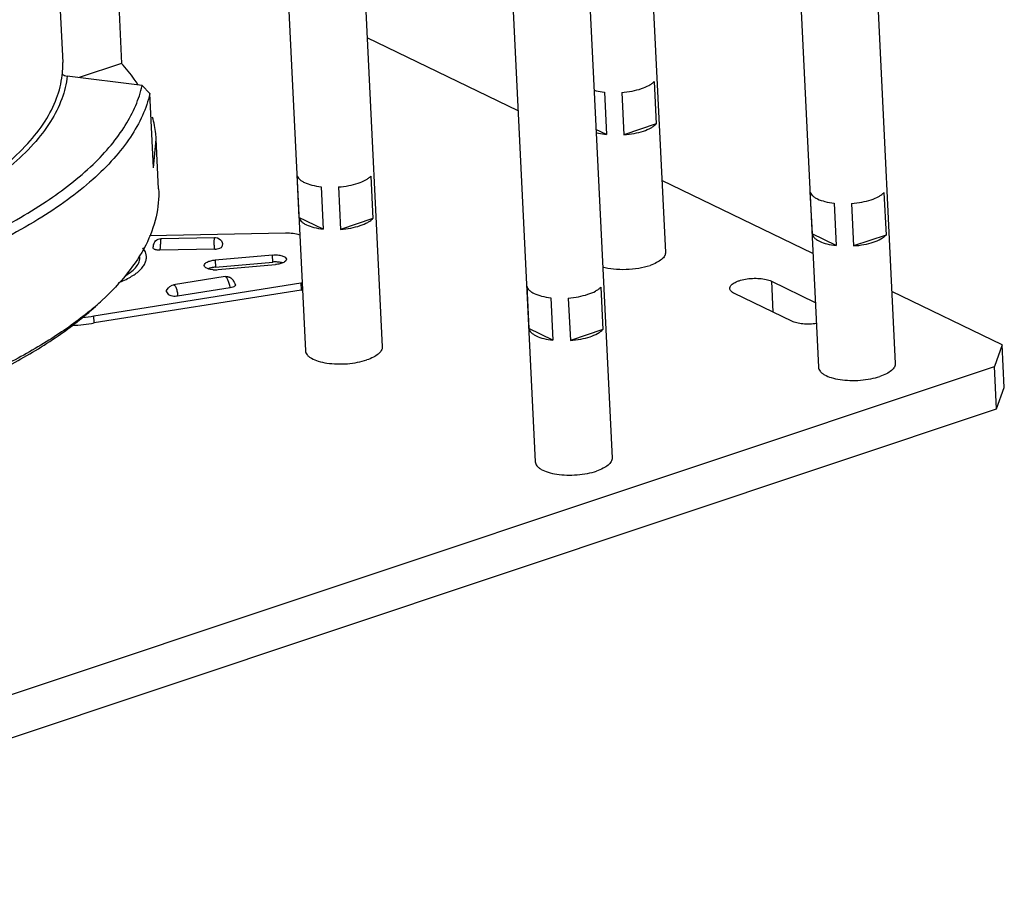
# Model space of a CAD drawing. Header units: millimetres. Extents: x -24622 to 2009, y -1603 to 2074.
# Tile 228 of 256: x 1540 to 1668, y 923 to 1038. Entities that reach past the tile are written whole.
import ezdxf

# ---------------------------------------------------------------- set-up
doc = ezdxf.new("R2010")
doc.units = ezdxf.units.MM
doc.layers.add('02___PRT_ALL_AXES', color=7, linetype='Continuous')

msp = doc.modelspace()

# ---------------------------------------------------------------- linework, layer by layer
at = {"color": 7, "linetype": 'Continuous'}
for p, q in [((1543.149, 1085.807), (1545.775, 1032.24)), ((1552.966, 1041.762), (1553.439, 1032.11)), ((1604.967, 1025.925), (1585.345, 1035.412)), ((1553.439, 1032.11), (1547.908, 1030.262)), ((1556.102, 1029.222), (1546.369, 1030.458)), ((1557.113, 1028.18), (1556.102, 1029.222)), ((1622.668, 1029.746), (1622.939, 1024.231)), ((1557.586, 1018.528), (1557.113, 1028.18)), ((1616.191, 1028.372), (1616.462, 1022.857)), ((1618.451, 1028.338), (1618.721, 1022.822)), ((1622.939, 1024.231), (1618.721, 1022.822)), ((1616.462, 1022.857), (1615.097, 1023.517)), ((1557.586, 1018.528), (1557.93, 1022.241)), ((1558.245, 1015.804), (1557.93, 1022.239)), ((1576.218, 1017.594), (1576.488, 1012.079)), ((1585.842, 1017.446), (1586.113, 1011.931)), ((1643.305, 1007.389), (1623.683, 1016.876)), ((1579.365, 1016.072), (1579.636, 1010.557)), ((1581.625, 1016.037), (1581.895, 1010.522)), ((1642.921, 1015.449), (1643.191, 1009.934)), ((1652.545, 1015.301), (1652.816, 1009.786)), ((1646.069, 1013.927), (1646.339, 1008.412)), ((1648.328, 1013.892), (1648.599, 1008.377)), ((1579.636, 1010.557), (1576.488, 1012.079)), ((1586.113, 1011.931), (1581.895, 1010.522)), ((1574.747, 1010.014), (1557.06, 1009.675)), ((1646.339, 1008.412), (1643.191, 1009.934)), ((1557.659, 1008.736), (1557.739, 1008.882)), ((1558.553, 1009.332), (1565.548, 1009.467)), ((1565.548, 1009.467), (1565.548, 1009.467)), ((1566.57, 1008.711), (1566.514, 1008.318)), ((1566.57, 1008.711), (1566.539, 1008.818)), ((1652.816, 1009.786), (1648.599, 1008.377)), ((1556.668, 1006.995), (1556.595, 1007.412)), ((1557.537, 1008.146), (1557.549, 1008.225)), ((1557.549, 1008.225), (1557.564, 1008.352)), ((1557.583, 1008.459), (1557.594, 1008.539)), ((1557.594, 1008.539), (1557.62, 1008.604)), ((1557.621, 1008.603), (1557.622, 1008.605)), ((1565.542, 1007.952), (1558.408, 1007.815)), ((1573.041, 1007.188), (1565.601, 1006.535)), ((1565.601, 1006.535), (1565.646, 1005.616)), ((1565.646, 1005.616), (1573.087, 1006.269)), ((1573.087, 1006.269), (1573.041, 1007.188)), ((1565.982, 1005.287), (1573.422, 1005.941)), ((1549.834, 999.269), (1576.719, 1003.554)), ((1566.891, 1004.374), (1560.18, 1003.304)), ((1567.907, 1003.754), (1567.908, 1003.753)), ((1576.719, 1003.554), (1576.764, 1002.634)), ((1637.903, 1003.783), (1638.1, 999.761)), ((1637.903, 1003.783), (1643.617, 1001.02)), ((1576.764, 1002.634), (1549.879, 998.35)), ((1559.585, 1002.018), (1559.297, 1002.381)), ((1560.181, 1003.304), (1560.181, 1003.304)), ((1567.566, 1002.928), (1560.723, 1001.838)), ((1568.164, 1003.451), (1568.181, 1003.416)), ((1568.194, 1003.392), (1568.195, 1003.391)), ((1606.095, 1003.149), (1606.365, 997.633)), ((1615.719, 1003.001), (1615.99, 997.485)), ((1667.916, 995.49), (1653.56, 1002.43)), ((1609.243, 1001.627), (1609.513, 996.111)), ((1611.502, 1001.592), (1611.773, 996.077)), ((1640.569, 998.568), (1633.099, 1002.179)), ((1549.879, 998.35), (1549.834, 999.269)), ((1609.513, 996.111), (1606.365, 997.633)), ((1615.99, 997.485), (1611.773, 996.077)), ((1667.916, 995.49), (1666.901, 992.708)), ((1668.186, 989.974), (1667.916, 995.49)), ((1474.765, 928.533), (1666.901, 992.708)), ((1667.171, 987.193), (1666.901, 992.708)), ((1667.171, 987.193), (1668.186, 989.974)), ((1475.035, 923.017), (1667.171, 987.193))]:
    msp.add_line(p, q, dxfattribs=at)
for points in [[(1557.564, 1008.352), (1557.578, 1008.463), (1557.606, 1008.588), (1557.659, 1008.736)], [(1557.739, 1008.882), (1557.852, 1009.025), (1557.998, 1009.151), (1558.17, 1009.248), (1558.364, 1009.311), (1558.554, 1009.333)], [(1565.548, 1009.466), (1565.634, 1009.464), (1565.893, 1009.413), (1566.11, 1009.308), (1566.281, 1009.171), (1566.406, 1009.021), (1566.485, 1008.897), (1566.538, 1008.818)], [(1566.891, 1004.373), (1566.943, 1004.38), (1567.009, 1004.385), (1567.075, 1004.386), (1567.14, 1004.382), (1567.203, 1004.375), (1567.264, 1004.364), (1567.324, 1004.349), (1567.382, 1004.332), (1567.438, 1004.311), (1567.492, 1004.287), (1567.544, 1004.261), (1567.593, 1004.233), (1567.64, 1004.202), (1567.684, 1004.169), (1567.726, 1004.135), (1567.766, 1004.099), (1567.803, 1004.063), (1567.838, 1004.025), (1567.87, 1003.987), (1567.9, 1003.949), (1567.928, 1003.911), (1567.953, 1003.873), (1567.977, 1003.835), (1567.999, 1003.797), (1568.02, 1003.76), (1568.039, 1003.724), (1568.056, 1003.69), (1568.072, 1003.656), (1568.087, 1003.622), (1568.103, 1003.588)], [(1568.103, 1003.588), (1568.149, 1003.482), (1568.164, 1003.451)], [(1559.287, 1002.553), (1559.372, 1002.705), (1559.514, 1002.914), (1559.714, 1003.106), (1560, 1003.259), (1560.181, 1003.304)], [(1568.181, 1003.416), (1568.195, 1003.391), (1568.194, 1003.392)]]:
    msp.add_lwpolyline(points, dxfattribs=at)
for centre, radius, start, end in [((1534.464, 1031.689), 11.325, 354.86291, 2.79556), ((1534.252, 1031.842), 11.531, 353.57429, 354.19076), ((1546.629, 1032.278), 1.841, 240.53379, 251.06152), ((1554.888, 1006.89), 1.785, 16.97847, 17.8308), ((1573.445, 1002.226), 4.059, 86.20476, 95.06695), ((1565.623, 1009.33), 4.059, 266.1971, 275.067), ((1575.653, 1010.249), 6.78, 279.04994, 280.58833), ((1575.698, 1009.33), 6.78, 279.04994, 280.58828), ((1525.198, 1029.241), 37.957, 310.84504, 312.62139), ((1523.381, 1031.328), 40.724, 309.49531, 310.85852), ((1544.703, 1031.559), 32.695, 276.40251, 279.02854), ((1544.697, 1030.966), 33.026, 274.08334, 279.02708)]:
    msp.add_arc(centre, radius, start, end, dxfattribs=at)
for points, start_tangent, end_tangent in [([(1555.556, 1029.34), (1555.088, 1030.042), (1553.439, 1032.11)], (-0.535966, 0.8442395), (-0.6683642, 0.7438342)), ([(1519.681, 1008.77), (1525.215, 1011.025), (1530.187, 1013.47), (1534.543, 1016.078), (1538.236, 1018.821), (1541.227, 1021.671), (1543.485, 1024.597), (1544.985, 1027.568), (1545.71, 1030.552)], (0.9374896, 0.3480132), (0.1119106, 0.9937183)), ([(1546.369, 1030.458), (1545.66, 1027.492), (1544.192, 1024.536), (1541.981, 1021.625), (1539.049, 1018.785), (1535.427, 1016.049), (1531.152, 1013.442), (1526.27, 1010.994), (1520.829, 1008.729)], (-0.1095954, -0.9939763), (-0.9348098, -0.3551489)), ([(1546.032, 1030.537), (1546.369, 1030.458)], (0.9461889, -0.3236148), (0.9920395, -0.1259273)), ([(1535.794, 1009.678), (1543.636, 1014.149), (1549.727, 1018.977), (1552.068, 1021.488), (1553.917, 1024.043), (1555.265, 1026.627), (1556.102, 1029.222)], (0.8974718, 0.4410719), (0.2181344, 0.9759187)), ([(1621.008, 1028.825), (1621.99, 1029.247), (1622.371, 1029.489), (1622.668, 1029.746)], (0.948491, 0.3168041), (0.6939214, 0.7200508)), ([(1557.113, 1028.18), (1556.146, 1025.341), (1554.575, 1022.517), (1552.414, 1019.731), (1549.676, 1017.003), (1546.382, 1014.352), (1542.556, 1011.798), (1533.421, 1007.053)], (-0.2271804, -0.9738527), (-0.9138519, -0.4060476)), ([(1614.826, 1028.632), (1615.142, 1028.551), (1616.191, 1028.372)], (0.9618619, -0.2735355), (0.9937165, -0.1119261)), ([(1618.451, 1028.338), (1619.797, 1028.514), (1621.008, 1028.825)], (0.9971654, 0.0752411), (0.948491, 0.3168041)), ([(1557.93, 1022.241), (1557.874, 1022.964), (1557.465, 1025.115)], (-0.049028, 0.9987974), (-0.2657471, 0.9640428)), ([(1621.278, 1023.31), (1622.26, 1023.731), (1622.641, 1023.973), (1622.939, 1024.231)], (0.948491, 0.3168041), (0.6939214, 0.7200508)), ([(1615.097, 1023.117), (1615.413, 1023.035), (1616.462, 1022.857)], (0.9618619, -0.2735355), (0.9937165, -0.1119261)), ([(1618.721, 1022.822), (1620.068, 1022.999), (1621.278, 1023.31)], (0.9971654, 0.0752411), (0.948491, 0.3168041)), ([(1576.218, 1017.594), (1576.325, 1017.331), (1576.526, 1017.079), (1576.816, 1016.845), (1577.191, 1016.633), (1578.162, 1016.288), (1579.365, 1016.072)], (0.217689, -0.9760182), (0.9937165, -0.1119261)), ([(1581.625, 1016.037), (1582.971, 1016.214), (1584.182, 1016.525)], (0.9971654, 0.0752411), (0.948491, 0.3168041)), ([(1584.182, 1016.525), (1585.164, 1016.946), (1585.545, 1017.189), (1585.842, 1017.446)], (0.948491, 0.3168041), (0.6939214, 0.7200508)), ([(1558.245, 1015.807), (1557.914, 1012.148), (1556.567, 1008.483), (1554.22, 1004.856), (1550.9, 1001.31)], (0.0492611, -0.9987859), (-0.7357764, -0.6772246)), ([(1642.921, 1015.449), (1643.028, 1015.186), (1643.229, 1014.934), (1643.52, 1014.7), (1643.894, 1014.488), (1644.866, 1014.143), (1646.069, 1013.927)], (0.217689, -0.9760182), (0.9937165, -0.1119261)), ([(1650.885, 1014.38), (1651.867, 1014.801), (1652.248, 1015.044), (1652.545, 1015.301)], (0.948491, 0.3168041), (0.6939214, 0.7200508)), ([(1648.328, 1013.892), (1649.675, 1014.069), (1650.885, 1014.38)], (0.9971654, 0.0752411), (0.948491, 0.3168041)), ([(1576.488, 1012.079), (1576.595, 1011.815), (1576.796, 1011.564), (1577.087, 1011.33), (1577.462, 1011.117), (1578.433, 1010.773), (1579.636, 1010.557)], (0.217689, -0.9760182), (0.9937165, -0.1119261)), ([(1584.452, 1011.01), (1585.434, 1011.431), (1585.815, 1011.673), (1586.113, 1011.931)], (0.948491, 0.3168041), (0.6939214, 0.7200508)), ([(1576.593, 1009.787), (1575.736, 1009.966), (1574.747, 1010.014)], (-0.9538334, 0.3003363), (-0.999816, -0.0191806)), ([(1581.895, 1010.522), (1583.242, 1010.699), (1584.452, 1011.01)], (0.9971654, 0.0752411), (0.948491, 0.3168041)), ([(1643.191, 1009.934), (1643.299, 1009.67), (1643.5, 1009.419), (1643.79, 1009.185), (1644.165, 1008.972), (1645.136, 1008.628), (1646.339, 1008.412)], (0.217689, -0.9760182), (0.9937165, -0.1119261)), ([(1558.554, 1009.333), (1558.545, 1009.325), (1558.536, 1009.303), (1558.519, 1009.214), (1558.503, 1009.071), (1558.487, 1008.879), (1558.472, 1008.645), (1558.455, 1008.381), (1558.408, 1007.815)], (-0.9997877, -0.0206056), (-0.1066369, -0.994298)), ([(1565.542, 1007.952), (1565.488, 1008.515), (1565.48, 1008.779), (1565.482, 1009.012), (1565.491, 1009.204), (1565.506, 1009.347), (1565.525, 1009.436), (1565.548, 1009.466)], (-0.1461006, 0.9892697), (0.9997499, 0.022365)), ([(1648.599, 1008.377), (1649.945, 1008.554), (1651.155, 1008.865)], (0.9971654, 0.0752411), (0.948491, 0.3168041)), ([(1651.155, 1008.865), (1652.137, 1009.286), (1652.518, 1009.528), (1652.816, 1009.786)], (0.948491, 0.3168041), (0.6939214, 0.7200508)), ([(1556.587, 1007.437), (1556.521, 1007.611), (1556.211, 1008.12)], (-0.3061941, 0.9519691), (-0.6207875, 0.7839789)), ([(1558.408, 1007.815), (1558.066, 1007.834), (1557.912, 1007.862), (1557.779, 1007.902), (1557.67, 1007.953), (1557.591, 1008.011), (1557.537, 1008.146)], (-0.9998151, -0.0192319), (0.1430949, 0.989709)), ([(1565.542, 1007.952), (1566.199, 1008.064), (1566.419, 1008.181), (1566.514, 1008.318)], (0.9998153, 0.01922), (0.1430949, 0.989709)), ([(1553.012, 1003.584), (1554.587, 1004.327), (1555.754, 1005.17), (1556.166, 1005.616), (1556.458, 1006.073), (1556.626, 1006.534), (1556.668, 1006.995)], (0.9322959, 0.3616964), (-0.0465748, 0.9989148)), ([(1553.907, 1004.494), (1554.753, 1005.071), (1555.364, 1005.685), (1555.725, 1006.319), (1555.825, 1006.957)], (0.8655674, 0.5007925), (-0.0491738, 0.9987902)), ([(1564.168, 1005.831), (1564.567, 1006.278), (1564.783, 1006.368), (1565.033, 1006.442), (1565.601, 1006.535)], (-0.0502858, 0.9987349), (0.9961664, 0.0874785)), ([(1573.041, 1007.188), (1573.711, 1007.192), (1574.298, 1007.088), (1574.528, 1007.001), (1574.703, 1006.895), (1574.855, 1006.645)], (0.9961664, 0.0874785), (0.0502858, -0.9987349)), ([(1574.505, 1006.222), (1574.024, 1006.042), (1573.422, 1005.941)], (-0.8810611, -0.4730026), (-0.9961664, -0.0874785)), ([(1574.352, 1006.166), (1574.208, 1006.205), (1573.714, 1006.276)], (-0.956428, 0.2919683), (-0.9977162, 0.067546)), ([(1574.794, 1006.456), (1574.743, 1006.395), (1574.505, 1006.222)], (-0.5746, -0.8184344), (-0.8810611, -0.4730026)), ([(1574.855, 1006.645), (1574.853, 1006.597), (1574.794, 1006.456)], (0.0502858, -0.9987349), (-0.5746, -0.8184344)), ([(1565.354, 1005.28), (1564.885, 1005.346), (1564.508, 1005.468), (1564.168, 1005.831)], (-0.9977069, 0.0676825), (-0.0502858, 0.9987349)), ([(1565.646, 1005.616), (1565.388, 1005.584), (1564.707, 1005.402)], (-0.9961664, -0.0874785), (-0.9217245, -0.3878451)), ([(1567.566, 1002.928), (1567.403, 1003.48), (1567.227, 1003.962), (1567.138, 1004.145), (1567.05, 1004.278), (1566.891, 1004.373)], (-0.2723222, 0.9622061), (-0.9872023, -0.1594732)), ([(1632.504, 1002.835), (1632.635, 1003.205), (1632.807, 1003.384), (1633.047, 1003.553), (1633.347, 1003.708), (1633.7, 1003.845), (1634.53, 1004.052), (1635.456, 1004.153), (1636.386, 1004.14), (1637.229, 1004.012), (1637.903, 1003.783)], (-0.0474628, 0.998873), (0.9002954, -0.4352794)), ([(1559.297, 1002.381), (1559.262, 1002.466), (1559.285, 1002.554)], (-0.6211993, 0.7836526), (0.5026859, 0.8644691)), ([(1560.181, 1003.304), (1560.347, 1003.21), (1560.434, 1003.077), (1560.518, 1002.893), (1560.658, 1002.405), (1560.723, 1001.838)], (0.9876163, 0.1568885), (0.0293547, -0.9995691)), ([(1568.12, 1003.126), (1567.887, 1003.008), (1567.566, 1002.928)], (-0.797691, -0.6030664), (-0.9875315, -0.1574216)), ([(1568.195, 1003.391), (1568.227, 1003.326), (1568.224, 1003.258), (1568.12, 1003.126)], (0.6211993, -0.7836526), (-0.797691, -0.6030664)), ([(1606.095, 1003.149), (1606.202, 1002.886), (1606.403, 1002.634), (1606.694, 1002.4), (1607.068, 1002.187), (1608.039, 1001.843), (1609.243, 1001.627)], (0.217689, -0.9760182), (0.9937165, -0.1119261)), ([(1614.059, 1002.08), (1615.041, 1002.501), (1615.422, 1002.744), (1615.719, 1003.001)], (0.948491, 0.3168041), (0.6939214, 0.7200508)), ([(1633.099, 1002.179), (1632.851, 1002.323), (1632.666, 1002.483), (1632.504, 1002.835)], (-0.9002954, 0.4352794), (-0.0474628, 0.998873)), ([(1560.723, 1001.838), (1560.033, 1001.831), (1559.755, 1001.905), (1559.585, 1002.018)], (-0.9875615, -0.1572334), (-0.6211993, 0.7836526)), ([(1611.502, 1001.592), (1612.848, 1001.769), (1614.059, 1002.08)], (0.9971654, 0.0752411), (0.948491, 0.3168041)), ([(1549.282, 999.902), (1544.354, 996.342), (1538.467, 992.99), (1531.696, 989.89), (1524.139, 987.084)], (-0.7715624, -0.6361536), (-0.948491, -0.3168041)), ([(1524.315, 986.7), (1532.219, 989.714), (1539.209, 993.056), (1545.175, 996.671), (1550.025, 1000.505)], (0.9465641, 0.3225158), (0.7360176, 0.6769624)), ([(1643.763, 998.27), (1641.997, 998.219), (1641.204, 998.348), (1640.569, 998.568)], (-0.989071, -0.1474398), (-0.9002954, 0.4352794)), ([(1606.365, 997.633), (1606.473, 997.37), (1606.674, 997.119), (1606.964, 996.884), (1607.339, 996.672), (1608.31, 996.327), (1609.513, 996.111)], (0.217689, -0.9760182), (0.9937165, -0.1119261)), ([(1614.329, 996.564), (1615.311, 996.986), (1615.692, 997.228), (1615.99, 997.485)], (0.948491, 0.3168041), (0.6939214, 0.7200508)), ([(1611.773, 996.077), (1613.119, 996.253), (1614.329, 996.564)], (0.9971654, 0.0752411), (0.948491, 0.3168041))]:
    msp.add_spline(points, degree=3, dxfattribs=dict(at, start_tangent=start_tangent, end_tangent=end_tangent))
at = {"layer": '02___PRT_ALL_AXES', "color": 7, "linetype": 'Continuous'}
for p, q in [((1621.107, 1069.411), (1624.141, 1007.533)), ((1574.172, 1059.091), (1577.327, 994.743)), ((1584.16, 1059.581), (1587.315, 995.233)), ((1650.863, 1057.436), (1654.018, 993.088)), ((1640.875, 1056.946), (1644.03, 992.598)), ((1604.049, 1044.646), (1607.204, 980.298)), ((1614.037, 1045.136), (1617.192, 980.788))]:
    msp.add_line(p, q, dxfattribs=at)
for points, start_tangent, end_tangent in [([(1624.141, 1007.534), (1624.117, 1007.301), (1624.024, 1007.068), (1623.862, 1006.838), (1623.633, 1006.614), (1622.992, 1006.199), (1622.135, 1005.844)], (0.0491804, -0.9987899), (-0.948491, -0.3168041)), ([(1615.949, 1005.652), (1617.384, 1005.384), (1619.013, 1005.326), (1620.657, 1005.485), (1622.135, 1005.844)], (0.9616901, -0.274139), (0.948491, 0.3168041)), ([(1577.327, 994.743), (1577.387, 994.479), (1577.539, 994.224), (1577.782, 993.983), (1578.109, 993.761), (1578.993, 993.39), (1580.125, 993.139), (1581.421, 993.026), (1582.785, 993.059), (1584.113, 993.236), (1585.309, 993.544)], (0.0491804, -0.9987899), (0.948491, 0.3168041)), ([(1587.315, 995.233), (1587.291, 995), (1587.198, 994.767), (1587.035, 994.538), (1586.807, 994.314), (1586.166, 993.898), (1585.309, 993.544)], (0.0491804, -0.9987899), (-0.948491, -0.3168041)), ([(1644.03, 992.598), (1644.09, 992.334), (1644.243, 992.079), (1644.485, 991.838), (1644.812, 991.616), (1645.696, 991.245), (1646.828, 990.994), (1648.125, 990.881), (1649.488, 990.914), (1650.817, 991.091), (1652.012, 991.399)], (0.0491804, -0.9987899), (0.948491, 0.3168041)), ([(1654.018, 993.088), (1653.994, 992.856), (1653.901, 992.623), (1653.739, 992.393), (1653.511, 992.169), (1652.869, 991.753), (1652.012, 991.399)], (0.0491804, -0.9987899), (-0.948491, -0.3168041)), ([(1617.192, 980.788), (1617.168, 980.555), (1617.075, 980.322), (1616.913, 980.092), (1616.684, 979.869), (1616.043, 979.453), (1615.186, 979.098)], (0.0491804, -0.9987899), (-0.948491, -0.3168041)), ([(1607.204, 980.298), (1607.264, 980.033), (1607.417, 979.778), (1607.659, 979.538), (1607.986, 979.316), (1608.87, 978.945), (1610.002, 978.694), (1611.299, 978.58), (1612.662, 978.613), (1613.991, 978.79), (1615.186, 979.098)], (0.0491804, -0.9987899), (0.948491, 0.3168041))]:
    msp.add_spline(points, degree=3, dxfattribs=dict(at, start_tangent=start_tangent, end_tangent=end_tangent))

doc.saveas('drawing.dxf')
